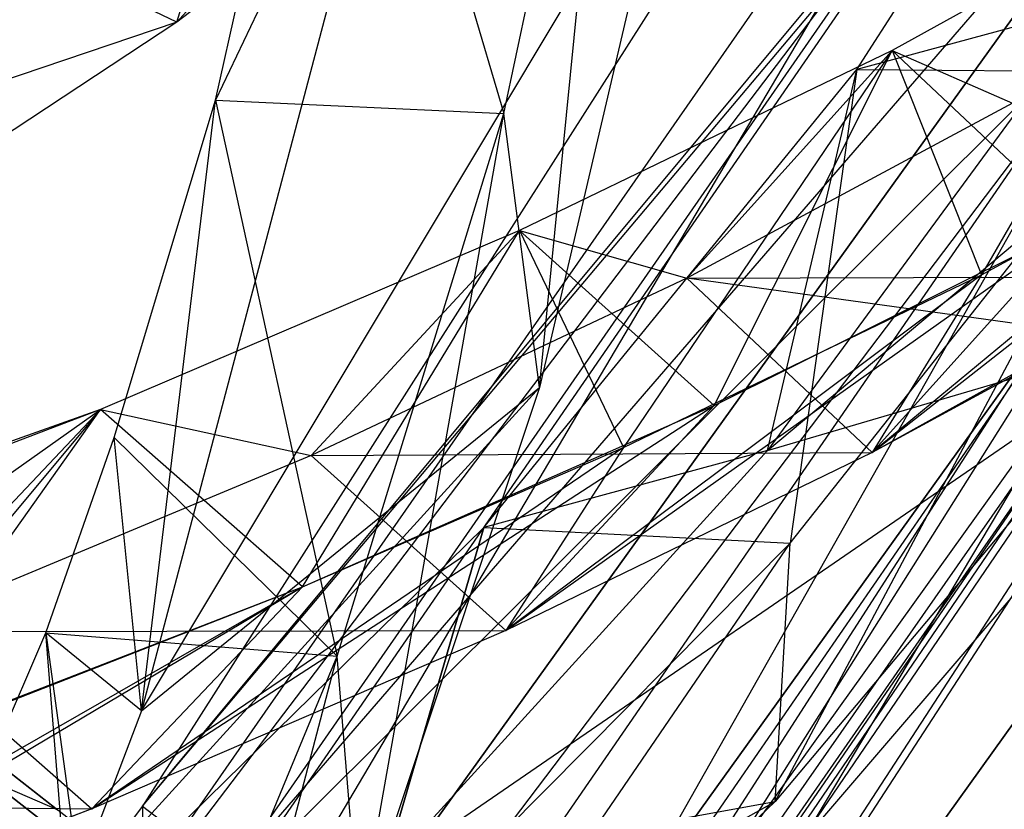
# Model space of a CAD drawing. Extents: x 5.4 to 34.8, y -14.7 to 14.7.
# Tile 125 of 251: x 30.976 to 31.939, y -8.315 to -7.543. Entities that reach past the tile are written whole.
import ezdxf

# ---------------------------------------------------------------- set-up
doc = ezdxf.new("R2010")
doc.units = 0
doc.header["$LTSCALE"] = 2.54
doc.layers.get('0').update_dxf_attribs({"color": 13, "linetype": 'CONTINUOUS'})

# ---------------------------------------------------------------- blocks, each defined once
blk = doc.blocks.new('BOHO_S_PM_7777_STL')
at = {"color": 0}
for p, q in [((32.28708, -6.44427, 12.16176), (31.09574, -8.31234, 12.16176)), ((32.28708, -6.44427, 12.16176), (31.09574, -8.31234, 12.16176)), ((32.7186, -6.69777, 7.66176), (31.4418, -8.68312, 7.66176)), ((32.7186, -6.69777, 7.66176), (31.4418, -8.68312, 7.66176)), ((32.7186, -6.69777, 7.66176), (31.44641, -8.7173, 7.61752)), ((32.7186, -6.69777, 7.66176), (31.44641, -8.7173, 7.61752)), ((32.81839, -6.75082, 7.45751), (31.42906, -8.78963, 7.56233)), ((32.81839, -6.75082, 7.45751), (31.42906, -8.78963, 7.56233)), ((31.44098, -8.7587, 7.57958), (32.81839, -6.75082, 7.45751)), ((31.44098, -8.7587, 7.57958), (32.81839, -6.75082, 7.45751)), ((31.44641, -8.7173, 7.61752), (32.81839, -6.75082, 7.45751)), ((31.44641, -8.7173, 7.61752), (32.81839, -6.75082, 7.45751)), ((32.81839, -6.75082, 7.45751), (31.45323, -8.85298, 7.45751)), ((32.81839, -6.75082, 7.45751), (31.45323, -8.85298, 7.45751)), ((32.82489, -6.75428, 7.86176), (31.4418, -8.68312, 7.66176)), ((32.82489, -6.75428, 7.86176), (31.4418, -8.68312, 7.66176)), ((31.45099, -8.77054, 7.7625), (32.82489, -6.75428, 7.86176)), ((31.45099, -8.77054, 7.7625), (32.82489, -6.75428, 7.86176)), ((31.4531, -8.73012, 7.72423), (32.82489, -6.75428, 7.86176)), ((31.4531, -8.73012, 7.72423), (32.82489, -6.75428, 7.86176)), ((31.45903, -8.85751, 7.86176), (32.82489, -6.75428, 7.86176)), ((31.45903, -8.85751, 7.86176), (32.82489, -6.75428, 7.86176)), ((31.1293, -7.54553, 14.59835), (31.78368, -6.8219, 13.86445)), ((31.1293, -7.54553, 14.59835), (31.78368, -6.8219, 13.86445)), ((30.79587, -8.82364, 4.4547), (32.10262, -6.94643, 4.4547)), ((30.79587, -8.82364, 4.6547), (32.10262, -6.94643, 4.4547)), ((30.79587, -8.82364, 4.4547), (32.10262, -6.94643, 4.4547)), ((30.79587, -8.82364, 4.6547), (32.10262, -6.94643, 4.4547)), ((30.79587, -8.82364, 4.6547), (32.10262, -6.94643, 4.6547)), ((30.79587, -8.82364, 4.6547), (32.10262, -6.94643, 4.6547)), ((30.8353, -9.08807, 4.6547), (32.10262, -6.94643, 4.6547)), ((30.8353, -9.08807, 4.6547), (32.10262, -6.94643, 4.6547)), ((31.73013, -7.08256, 14.00309), (31.1293, -7.54553, 14.59835)), ((31.73013, -7.08256, 14.00309), (31.1293, -7.54553, 14.59835)), ((31.16728, -7.62189, 5.6867), (31.28662, -7.08366, 4.89016)), ((31.16728, -7.62189, 5.6867), (31.28662, -7.08366, 4.89016)), ((31.28662, -7.08366, 4.89016), (31.44928, -7.63472, 5.58481)), ((31.28662, -7.08366, 4.89016), (31.44928, -7.63472, 5.58481)), ((31.44928, -7.63472, 5.58481), (31.56476, -7.08669, 4.7773)), ((31.44928, -7.63472, 5.58481), (31.56476, -7.08669, 4.7773)), ((31.48406, -7.90289, 5.71483), (31.56476, -7.08669, 4.7773)), ((31.48406, -7.90289, 5.71483), (31.56476, -7.08669, 4.7773)), ((31.79449, -7.59185, 10.39788), (32.09812, -7.11948, 9.64235)), ((31.79449, -7.59185, 10.39788), (32.09812, -7.11948, 9.64235)), ((31.35942, -7.21767, 4.81679), (31.09473, -8.21917, 6.32397)), ((31.35942, -7.21767, 4.81679), (31.09473, -8.21917, 6.32397)), ((31.35942, -7.21767, 4.81679), (31.16728, -7.62189, 5.6867)), ((31.35942, -7.21767, 4.81679), (31.16728, -7.62189, 5.6867)), ((32.15439, -7.25183, 4.4547), (30.79587, -8.82364, 4.4547)), ((32.15439, -7.25183, 4.4547), (30.79587, -8.82364, 4.4547)), ((30.8353, -9.08807, 4.4547), (32.15439, -7.25183, 4.4547)), ((32.15439, -7.25183, 4.4547), (30.8353, -9.08807, 4.6547)), ((32.15439, -7.25183, 4.4547), (30.8353, -9.08807, 4.6547)), ((32.15439, -7.25183, 4.6547), (30.8353, -9.08807, 4.6547)), ((30.8353, -9.08807, 4.4547), (32.15439, -7.25183, 4.4547)), ((32.15439, -7.25183, 4.6547), (30.8353, -9.08807, 4.6547)), ((31.1293, -7.54553, 14.59835), (31.20963, -7.28579, 14.47146)), ((31.1293, -7.54553, 14.59835), (31.20963, -7.28579, 14.47146)), ((32.32979, -7.35754, 10.15673), (30.99146, -9.22054, 10.15673)), ((30.99146, -9.22054, 10.15673), (32.32979, -7.35754, 9.95673)), ((32.32979, -7.35754, 9.95673), (30.99146, -9.22054, 9.95673)), ((30.99146, -9.22054, 10.15673), (32.32979, -7.35754, 9.95673)), ((32.32979, -7.35754, 10.15673), (30.99146, -9.22054, 10.15673)), ((32.32979, -7.35754, 9.95673), (30.99146, -9.22054, 9.95673)), ((31.09473, -8.21917, 6.32397), (31.61215, -7.35582, 4.90123)), ((31.09473, -8.21917, 6.32397), (31.61215, -7.35582, 4.90123)), ((31.09574, -8.31234, 12.16176), (31.89252, -7.35508, 11.95751)), ((31.09574, -8.31234, 12.16176), (31.89252, -7.35508, 11.95751)), ((31.09688, -8.40252, 12.06137), (31.89252, -7.35508, 11.95751)), ((31.09688, -8.40252, 12.06137), (31.89252, -7.35508, 11.95751)), ((31.89252, -7.35508, 11.95751), (31.13127, -8.45213, 11.95751)), ((31.89252, -7.35508, 11.95751), (31.13127, -8.45213, 11.95751)), ((31.14398, -9.34992, 10.15673), (32.32979, -7.35754, 10.15673)), ((31.14398, -9.34992, 10.15673), (32.32979, -7.35754, 10.15673)), ((31.61215, -7.35582, 4.90123), (31.48406, -7.90289, 5.71483)), ((31.61215, -7.35582, 4.90123), (31.48406, -7.90289, 5.71483)), ((31.09574, -8.31234, 12.16176), (31.89876, -7.35898, 12.36176)), ((31.09574, -8.31234, 12.16176), (31.89876, -7.35898, 12.36176)), ((31.1917, -8.38502, 12.36176), (31.89876, -7.35898, 12.36176)), ((31.1917, -8.38502, 12.36176), (31.89876, -7.35898, 12.36176)), ((31.70709, -7.96443, 10.74899), (32.42184, -7.36505, 9.76443)), ((31.70709, -7.96443, 10.74899), (32.42184, -7.36505, 9.76443)), ((32.1434, -7.39938, 11.39743), (31.82899, -7.57301, 12.08459)), ((32.1434, -7.39938, 11.39743), (31.82899, -7.57301, 12.08459)), ((32.1434, -7.39938, 11.39743), (31.82899, -7.57301, 12.08459)), ((32.1434, -7.39938, 11.39743), (31.91657, -7.79245, 12.10655)), ((32.1434, -7.39938, 11.39743), (31.91657, -7.79245, 12.10655)), ((31.1293, -7.54553, 14.59835), (30.91134, -7.4405, 14.46975)), ((31.1293, -7.54553, 14.59835), (30.91134, -7.4405, 14.46975)), ((32.50108, -7.46078, 9.95673), (30.99146, -9.22054, 9.95673)), ((32.50108, -7.46078, 9.95673), (30.99146, -9.22054, 9.95673)), ((31.14398, -9.34992, 10.15673), (32.50108, -7.46078, 10.15673)), ((32.50108, -7.46078, 9.95673), (31.14398, -9.34992, 9.95673)), ((32.50108, -7.46078, 9.95673), (31.14398, -9.34992, 9.95673)), ((32.50108, -7.46078, 9.95673), (31.14398, -9.34992, 10.15673)), ((32.50108, -7.46078, 9.95673), (31.14398, -9.34992, 10.15673)), ((31.14398, -9.34992, 10.15673), (32.50108, -7.46078, 10.15673)), ((32.09669, -7.48266, 12.35751), (30.56817, -9.50059, 12.35751)), ((32.09669, -7.48266, 12.35751), (30.56817, -9.50059, 12.35751)), ((32.09669, -7.48266, 12.35751), (31.1917, -8.38502, 12.36176)), ((32.09669, -7.48266, 12.35751), (31.1917, -8.38502, 12.36176)), ((32.09045, -7.47876, 11.95326), (31.37188, -8.5215, 11.95326)), ((32.09045, -7.47876, 11.95326), (31.37188, -8.5215, 11.95326)), ((31.46783, -8.59419, 12.15326), (32.09669, -7.48266, 12.35751)), ((31.46783, -8.59419, 12.15326), (32.09669, -7.48266, 12.35751)), ((32.02706, -7.52859, 10.04282), (31.70709, -7.96443, 10.74899)), ((32.02706, -7.52859, 10.04282), (31.70709, -7.96443, 10.74899)), ((32.02706, -7.52859, 10.04282), (31.79449, -7.59185, 10.39788)), ((32.02706, -7.52859, 10.04282), (31.79449, -7.59185, 10.39788)), ((31.1293, -7.54553, 14.59835), (30.31016, -7.82266, 15.00372)), ((31.1293, -7.54553, 14.59835), (30.31016, -7.82266, 15.00372)), ((31.1293, -7.54553, 14.59835), (30.47361, -7.97755, 15.16503)), ((31.1293, -7.54553, 14.59835), (30.47361, -7.97755, 15.16503)), ((31.46783, -8.59419, 12.15326), (32.19254, -7.54255, 12.15326)), ((31.46783, -8.59419, 12.15326), (32.19254, -7.54255, 12.15326)), ((31.80959, -7.96637, 11.92681), (32.31469, -7.56938, 11.21917)), ((31.80959, -7.96637, 11.92681), (32.31469, -7.56938, 11.21917)), ((31.82899, -7.57301, 12.08459), (31.46455, -7.74909, 12.74469)), ((31.82899, -7.57301, 12.08459), (31.46455, -7.74909, 12.74469)), ((31.82899, -7.57301, 12.08459), (31.46455, -7.74909, 12.74469)), ((31.82899, -7.57301, 12.08459), (31.56641, -7.96136, 12.73885)), ((31.82899, -7.57301, 12.08459), (31.56641, -7.96136, 12.73885)), ((31.82899, -7.57301, 12.08459), (31.62835, -7.79583, 12.09435)), ((31.82899, -7.57301, 12.08459), (31.62835, -7.79583, 12.09435)), ((31.65496, -7.92049, 12.58857), (31.82899, -7.57301, 12.08459)), ((31.65496, -7.92049, 12.58857), (31.82899, -7.57301, 12.08459)), ((32.01023, -7.74355, 11.91705), (31.82899, -7.57301, 12.08459)), ((32.01023, -7.74355, 11.91705), (31.82899, -7.57301, 12.08459)), ((31.82899, -7.57301, 12.08459), (31.94693, -7.62464, 11.42354)), ((31.82899, -7.57301, 12.08459), (31.94693, -7.62464, 11.42354)), ((31.82899, -7.57301, 12.08459), (31.91657, -7.79245, 12.10655)), ((31.82899, -7.57301, 12.08459), (31.91657, -7.79245, 12.10655)), ((31.42961, -8.03963, 11.13164), (31.79449, -7.59185, 10.39788)), ((31.42961, -8.03963, 11.13164), (31.79449, -7.59185, 10.39788)), ((31.70709, -7.96443, 10.74899), (31.79449, -7.59185, 10.39788)), ((31.70709, -7.96443, 10.74899), (31.79449, -7.59185, 10.39788)), ((31.71452, -8.30788, 11.29554), (32.09407, -7.59421, 10.38223)), ((31.71452, -8.30788, 11.29554), (32.09407, -7.59421, 10.38223)), ((31.79449, -7.59185, 10.39788), (31.7292, -8.05497, 11.13486)), ((31.79449, -7.59185, 10.39788), (31.7292, -8.05497, 11.13486)), ((31.7292, -8.05497, 11.13486), (32.09407, -7.59421, 10.38223)), ((31.7292, -8.05497, 11.13486), (32.09407, -7.59421, 10.38223)), ((31.79449, -7.59185, 10.39788), (32.09407, -7.59421, 10.38223)), ((31.79449, -7.59185, 10.39788), (32.09407, -7.59421, 10.38223)), ((31.06823, -7.95189, 6.19027), (31.16728, -7.62189, 5.6867)), ((31.06823, -7.95189, 6.19027), (31.16728, -7.62189, 5.6867)), ((31.09473, -8.21917, 6.32397), (31.16728, -7.62189, 5.6867)), ((31.09473, -8.21917, 6.32397), (31.16728, -7.62189, 5.6867)), ((31.16728, -7.62189, 5.6867), (31.44928, -7.63472, 5.58481)), ((31.16728, -7.62189, 5.6867), (31.44928, -7.63472, 5.58481)), ((31.16728, -7.62189, 5.6867), (31.28633, -8.16562, 6.39707)), ((31.16728, -7.62189, 5.6867), (31.28633, -8.16562, 6.39707)), ((31.94693, -7.62464, 11.42354), (31.62835, -7.79583, 12.09435)), ((31.94693, -7.62464, 11.42354), (31.62835, -7.79583, 12.09435)), ((31.94693, -7.62464, 11.42354), (31.62835, -7.79583, 12.09435)), ((32.22099, -7.62588, 11.44933), (31.80959, -7.96637, 11.92681)), ((32.22099, -7.62588, 11.44933), (31.80959, -7.96637, 11.92681)), ((31.91657, -7.79245, 12.10655), (32.22099, -7.62588, 11.44933)), ((31.91657, -7.79245, 12.10655), (32.22099, -7.62588, 11.44933)), ((31.28633, -8.16562, 6.39707), (31.44928, -7.63472, 5.58481)), ((31.28633, -8.16562, 6.39707), (31.44928, -7.63472, 5.58481)), ((31.30781, -8.43228, 6.53288), (31.44928, -7.63472, 5.58481)), ((31.30781, -8.43228, 6.53288), (31.44928, -7.63472, 5.58481)), ((31.48406, -7.90289, 5.71483), (31.44928, -7.63472, 5.58481)), ((31.48406, -7.90289, 5.71483), (31.44928, -7.63472, 5.58481)), ((31.46455, -7.74909, 12.74469), (31.05472, -7.92443, 13.37649)), ((31.46455, -7.74909, 12.74469), (31.05472, -7.92443, 13.37649)), ((31.25227, -8.09783, 13.23186), (31.46455, -7.74909, 12.74469)), ((31.25227, -8.09783, 13.23186), (31.46455, -7.74909, 12.74469)), ((31.25227, -8.09783, 13.23186), (31.46455, -7.74909, 12.74469)), ((31.46455, -7.74909, 12.74469), (31.26083, -7.96924, 12.73792)), ((31.46455, -7.74909, 12.74469), (31.26083, -7.96924, 12.73792)), ((31.45124, -8.14063, 12.58181), (32.01023, -7.74355, 11.91705)), ((31.45124, -8.14063, 12.58181), (32.01023, -7.74355, 11.91705)), ((31.65496, -7.92049, 12.58857), (31.46455, -7.74909, 12.74469)), ((31.65496, -7.92049, 12.58857), (31.46455, -7.74909, 12.74469)), ((31.46455, -7.74909, 12.74469), (31.62835, -7.79583, 12.09435)), ((31.46455, -7.74909, 12.74469), (31.62835, -7.79583, 12.09435)), ((31.46455, -7.74909, 12.74469), (31.56641, -7.96136, 12.73885)), ((31.46455, -7.74909, 12.74469), (31.56641, -7.96136, 12.73885)), ((31.65496, -7.92049, 12.58857), (32.01023, -7.74355, 11.91705)), ((31.65496, -7.92049, 12.58857), (32.01023, -7.74355, 11.91705)), ((31.80959, -7.96637, 11.92681), (32.01023, -7.74355, 11.91705)), ((31.80959, -7.96637, 11.92681), (32.01023, -7.74355, 11.91705)), ((31.62835, -7.79583, 12.09435), (31.26083, -7.96924, 12.73792)), ((31.62835, -7.79583, 12.09435), (31.26083, -7.96924, 12.73792)), ((31.91657, -7.79245, 12.10655), (31.45124, -8.14063, 12.58181)), ((31.91657, -7.79245, 12.10655), (31.45124, -8.14063, 12.58181)), ((31.56641, -7.96136, 12.73885), (31.91657, -7.79245, 12.10655)), ((31.56641, -7.96136, 12.73885), (31.91657, -7.79245, 12.10655)), ((31.62835, -7.79583, 12.09435), (32.11822, -7.79463, 11.24527)), ((31.62835, -7.79583, 12.09435), (32.11822, -7.79463, 11.24527)), ((31.62835, -7.79583, 12.09435), (31.80959, -7.96637, 11.92681)), ((31.62835, -7.79583, 12.09435), (31.80959, -7.96637, 11.92681)), ((32.02304, -7.85036, 11.47025), (31.62835, -7.79583, 12.09435)), ((32.02304, -7.85036, 11.47025), (31.62835, -7.79583, 12.09435)), ((31.62835, -7.79583, 12.09435), (31.80959, -7.96637, 11.92681)), ((31.91657, -7.79245, 12.10655), (31.80959, -7.96637, 11.92681)), ((31.91657, -7.79245, 12.10655), (31.80959, -7.96637, 11.92681)), ((32.11822, -7.79463, 11.24527), (31.80959, -7.96637, 11.92681)), ((32.11822, -7.79463, 11.24527), (31.80959, -7.96637, 11.92681)), ((31.33145, -8.37701, 11.43409), (32.10035, -7.84887, 10.54068)), ((31.33145, -8.37701, 11.43409), (32.10035, -7.84887, 10.54068)), ((31.70709, -7.96443, 10.74899), (32.10035, -7.84887, 10.54068)), ((31.70709, -7.96443, 10.74899), (32.10035, -7.84887, 10.54068)), ((32.10035, -7.84887, 10.54068), (31.71452, -8.30788, 11.29554)), ((32.10035, -7.84887, 10.54068), (31.71452, -8.30788, 11.29554)), ((32.02304, -7.85036, 11.47025), (31.80959, -7.96637, 11.92681)), ((32.02304, -7.85036, 11.47025), (31.80959, -7.96637, 11.92681)), ((31.02257, -8.40934, 6.62304), (31.48406, -7.90289, 5.71483)), ((31.02257, -8.40934, 6.62304), (31.48406, -7.90289, 5.71483)), ((31.09473, -8.21917, 6.32397), (31.48406, -7.90289, 5.71483)), ((31.09473, -8.21917, 6.32397), (31.48406, -7.90289, 5.71483)), ((31.48406, -7.90289, 5.71483), (31.30781, -8.43228, 6.53288)), ((31.48406, -7.90289, 5.71483), (31.30781, -8.43228, 6.53288)), ((31.05472, -7.92443, 13.37649), (30.12238, -8.25603, 14.56109)), ((31.05472, -7.92443, 13.37649), (30.12238, -8.25603, 14.56109)), ((30.32837, -8.43663, 14.43881), (31.05472, -7.92443, 13.37649)), ((30.32837, -8.43663, 14.43881), (31.05472, -7.92443, 13.37649)), ((31.05472, -7.92443, 13.37649), (30.60538, -8.09482, 13.98146)), ((31.05472, -7.92443, 13.37649), (30.60538, -8.09482, 13.98146)), ((31.05472, -7.92443, 13.37649), (30.74596, -8.29395, 13.92848)), ((31.05472, -7.92443, 13.37649), (30.74596, -8.29395, 13.92848)), ((30.80808, -8.27131, 13.84817), (31.05472, -7.92443, 13.37649)), ((30.80808, -8.27131, 13.84817), (31.05472, -7.92443, 13.37649)), ((31.05472, -7.92443, 13.37649), (30.84873, -8.14158, 13.35551)), ((31.05472, -7.92443, 13.37649), (30.84873, -8.14158, 13.35551)), ((31.05472, -7.92443, 13.37649), (30.84873, -8.14158, 13.35551)), ((31.04628, -8.31498, 13.21089), (31.65496, -7.92049, 12.58857)), ((31.04628, -8.31498, 13.21089), (31.65496, -7.92049, 12.58857)), ((31.25227, -8.09783, 13.23186), (31.05472, -7.92443, 13.37649)), ((31.25227, -8.09783, 13.23186), (31.05472, -7.92443, 13.37649)), ((31.05472, -7.92443, 13.37649), (31.26083, -7.96924, 12.73792)), ((31.05472, -7.92443, 13.37649), (31.26083, -7.96924, 12.73792)), ((31.25227, -8.09783, 13.23186), (31.05472, -7.92443, 13.37649)), ((31.25227, -8.09783, 13.23186), (31.65496, -7.92049, 12.58857)), ((31.25227, -8.09783, 13.23186), (31.65496, -7.92049, 12.58857)), ((31.45124, -8.14063, 12.58181), (31.65496, -7.92049, 12.58857)), ((31.45124, -8.14063, 12.58181), (31.65496, -7.92049, 12.58857)), ((30.52492, -7.9349, 13.88263), (31.01262, -8.31593, 12.22669)), ((30.52492, -7.9349, 13.88263), (31.01262, -8.31593, 12.22669)), ((31.00108, -8.14268, 6.48723), (31.06823, -7.95189, 6.19027)), ((31.00108, -8.14268, 6.48723), (31.06823, -7.95189, 6.19027)), ((31.09473, -8.21917, 6.32397), (31.06823, -7.95189, 6.19027)), ((31.09473, -8.21917, 6.32397), (31.06823, -7.95189, 6.19027)), ((31.06823, -7.95189, 6.19027), (31.28633, -8.16562, 6.39707)), ((31.06823, -7.95189, 6.19027), (31.28633, -8.16562, 6.39707)), ((31.56641, -7.96136, 12.73885), (31.04628, -8.31498, 13.21089)), ((31.56641, -7.96136, 12.73885), (31.04628, -8.31498, 13.21089)), ((31.25227, -8.09783, 13.23186), (31.56641, -7.96136, 12.73885)), ((31.25227, -8.09783, 13.23186), (31.56641, -7.96136, 12.73885)), ((31.70709, -7.96443, 10.74899), (31.33145, -8.37701, 11.43409)), ((31.70709, -7.96443, 10.74899), (31.33145, -8.37701, 11.43409)), ((31.70709, -7.96443, 10.74899), (31.42961, -8.03963, 11.13164)), ((31.70709, -7.96443, 10.74899), (31.42961, -8.03963, 11.13164)), ((31.56641, -7.96136, 12.73885), (31.45124, -8.14063, 12.58181)), ((31.56641, -7.96136, 12.73885), (31.45124, -8.14063, 12.58181)), ((31.26083, -7.96924, 12.73792), (30.84873, -8.14158, 13.35551)), ((31.26083, -7.96924, 12.73792), (30.84873, -8.14158, 13.35551)), ((31.26083, -7.96924, 12.73792), (31.80959, -7.96637, 11.92681)), ((31.26083, -7.96924, 12.73792), (31.80959, -7.96637, 11.92681)), ((31.26083, -7.96924, 12.73792), (31.45124, -8.14063, 12.58181)), ((31.26083, -7.96924, 12.73792), (31.45124, -8.14063, 12.58181)), ((31.80959, -7.96637, 11.92681), (31.45124, -8.14063, 12.58181)), ((31.80959, -7.96637, 11.92681), (31.45124, -8.14063, 12.58181)), ((31.80959, -7.96637, 11.92681), (31.45124, -8.14063, 12.58181)), ((30.56495, -7.98857, 13.9112), (31.05502, -8.37145, 12.2471)), ((30.56495, -7.98857, 13.9112), (31.05502, -8.37145, 12.2471)), ((31.00146, -8.45981, 11.83932), (31.42961, -8.03963, 11.13164)), ((31.00146, -8.45981, 11.83932), (31.42961, -8.03963, 11.13164)), ((31.42961, -8.03963, 11.13164), (31.29916, -8.48847, 11.86298)), ((31.42961, -8.03963, 11.13164), (31.29916, -8.48847, 11.86298)), ((31.33145, -8.37701, 11.43409), (31.42961, -8.03963, 11.13164)), ((31.33145, -8.37701, 11.43409), (31.42961, -8.03963, 11.13164)), ((31.42961, -8.03963, 11.13164), (31.7292, -8.05497, 11.13486)), ((31.42961, -8.03963, 11.13164), (31.7292, -8.05497, 11.13486)), ((31.26223, -8.73842, 12.02475), (31.7292, -8.05497, 11.13486)), ((31.26223, -8.73842, 12.02475), (31.7292, -8.05497, 11.13486)), ((31.29916, -8.48847, 11.86298), (31.7292, -8.05497, 11.13486)), ((31.29916, -8.48847, 11.86298), (31.7292, -8.05497, 11.13486)), ((31.71452, -8.30788, 11.29554), (31.7292, -8.05497, 11.13486)), ((31.71452, -8.30788, 11.29554), (31.7292, -8.05497, 11.13486)), ((31.25227, -8.09783, 13.23186), (30.53789, -8.50736, 13.89422)), ((31.25227, -8.09783, 13.23186), (30.53789, -8.50736, 13.89422)), ((30.60025, -8.48518, 13.81532), (31.25227, -8.09783, 13.23186)), ((30.60025, -8.48518, 13.81532), (31.25227, -8.09783, 13.23186)), ((30.69644, -8.0913, 3.87216), (31.08912, -8.39809, 5.64369)), ((30.69644, -8.0913, 3.87216), (31.08912, -8.39809, 5.64369)), ((30.74596, -8.29395, 13.92848), (31.25227, -8.09783, 13.23186)), ((30.74596, -8.29395, 13.92848), (31.25227, -8.09783, 13.23186)), ((30.80808, -8.27131, 13.84817), (31.25227, -8.09783, 13.23186)), ((30.80808, -8.27131, 13.84817), (31.25227, -8.09783, 13.23186)), ((31.04628, -8.31498, 13.21089), (31.25227, -8.09783, 13.23186)), ((31.04628, -8.31498, 13.21089), (31.25227, -8.09783, 13.23186)), ((31.04628, -8.31498, 13.21089), (31.25227, -8.09783, 13.23186)), ((31.04628, -8.31498, 13.21089), (31.25227, -8.09783, 13.23186)), ((31.15432, -8.42664, 5.62859), (30.7599, -8.11849, 3.84915)), ((31.15432, -8.42664, 5.62859), (30.7599, -8.11849, 3.84915)), ((30.78698, -8.64226, 7.28739), (31.00108, -8.14268, 6.48723)), ((30.78698, -8.64226, 7.28739), (31.00108, -8.14268, 6.48723)), ((30.84873, -8.14158, 13.35551), (31.45124, -8.14063, 12.58181)), ((30.84873, -8.14158, 13.35551), (31.45124, -8.14063, 12.58181)), ((30.84873, -8.14158, 13.35551), (31.04628, -8.31498, 13.21089)), ((30.84873, -8.14158, 13.35551), (31.04628, -8.31498, 13.21089)), ((30.84873, -8.14158, 13.35551), (31.04628, -8.31498, 13.21089)), ((31.09473, -8.21917, 6.32397), (31.00108, -8.14268, 6.48723)), ((31.09473, -8.21917, 6.32397), (31.00108, -8.14268, 6.48723)), ((31.02257, -8.40934, 6.62304), (31.00108, -8.14268, 6.48723)), ((31.02257, -8.40934, 6.62304), (31.00108, -8.14268, 6.48723)), ((31.00108, -8.14268, 6.48723), (31.28633, -8.16562, 6.39707)), ((31.00108, -8.14268, 6.48723), (31.28633, -8.16562, 6.39707)), ((31.00108, -8.14268, 6.48723), (31.07485, -8.6757, 7.20983)), ((31.00108, -8.14268, 6.48723), (31.07485, -8.6757, 7.20983)), ((31.45124, -8.14063, 12.58181), (31.04628, -8.31498, 13.21089)), ((31.45124, -8.14063, 12.58181), (31.04628, -8.31498, 13.21089)), ((31.45124, -8.14063, 12.58181), (31.04628, -8.31498, 13.21089)), ((31.07485, -8.6757, 7.20983), (31.28633, -8.16562, 6.39707)), ((31.07485, -8.6757, 7.20983), (31.28633, -8.16562, 6.39707)), ((31.0822, -8.94023, 7.35113), (31.28633, -8.16562, 6.39707)), ((31.0822, -8.94023, 7.35113), (31.28633, -8.16562, 6.39707)), ((31.30781, -8.43228, 6.53288), (31.28633, -8.16562, 6.39707)), ((31.30781, -8.43228, 6.53288), (31.28633, -8.16562, 6.39707)), ((31.1978, -8.483, 5.6135), (30.80164, -8.17349, 3.82615)), ((31.1978, -8.483, 5.6135), (30.80164, -8.17349, 3.82615)), ((31.09473, -8.21917, 6.32397), (31.02257, -8.40934, 6.62304)), ((31.09473, -8.21917, 6.32397), (31.02257, -8.40934, 6.62304)), ((31.01262, -8.31593, 12.22669), (30.94849, -8.28822, 12.20628)), ((31.22916, -8.50751, 10.69012), (30.94849, -8.28822, 12.20628)), ((31.01262, -8.31593, 12.22669), (30.94849, -8.28822, 12.20628)), ((31.22916, -8.50751, 10.69012), (30.94849, -8.28822, 12.20628)), ((30.39755, -8.30869, 13.94861), (31.04628, -8.31498, 13.21089)), ((30.39755, -8.30869, 13.94861), (31.04628, -8.31498, 13.21089)), ((30.8987, -8.76369, 12.09444), (31.71452, -8.30788, 11.29554)), ((30.8987, -8.76369, 12.09444), (31.71452, -8.30788, 11.29554)), ((31.71452, -8.30788, 11.29554), (31.26223, -8.73842, 12.02475)), ((31.71452, -8.30788, 11.29554), (31.26223, -8.73842, 12.02475)), ((31.33145, -8.37701, 11.43409), (31.71452, -8.30788, 11.29554)), ((31.33145, -8.37701, 11.43409), (31.71452, -8.30788, 11.29554)), ((31.04628, -8.31498, 13.21089), (30.53789, -8.50736, 13.89422)), ((31.04628, -8.31498, 13.21089), (30.53789, -8.50736, 13.89422)), ((31.04628, -8.31498, 13.21089), (30.60025, -8.48518, 13.81532)), ((31.04628, -8.31498, 13.21089), (30.60025, -8.48518, 13.81532)), ((31.09574, -8.31234, 12.16176), (31.05927, -8.36027, 12.16176)), ((31.09574, -8.31234, 12.16176), (31.05927, -8.36027, 12.16176)), ((31.09574, -8.31234, 12.16176), (31.1917, -8.38502, 12.36176)), ((31.09574, -8.31234, 12.16176), (31.1917, -8.38502, 12.36176)), ((31.09574, -8.31234, 12.16176), (31.09688, -8.40252, 12.06137)), ((31.09574, -8.31234, 12.16176), (31.09688, -8.40252, 12.06137))]:
    blk.add_line(p, q, dxfattribs=at)

msp = doc.modelspace()

# ---------------------------------------------------------------- block references
at = {"color": 0}
msp.add_blockref('BOHO_S_PM_7777_STL', (0, 0), dxfattribs=at)

doc.saveas('drawing.dxf')
